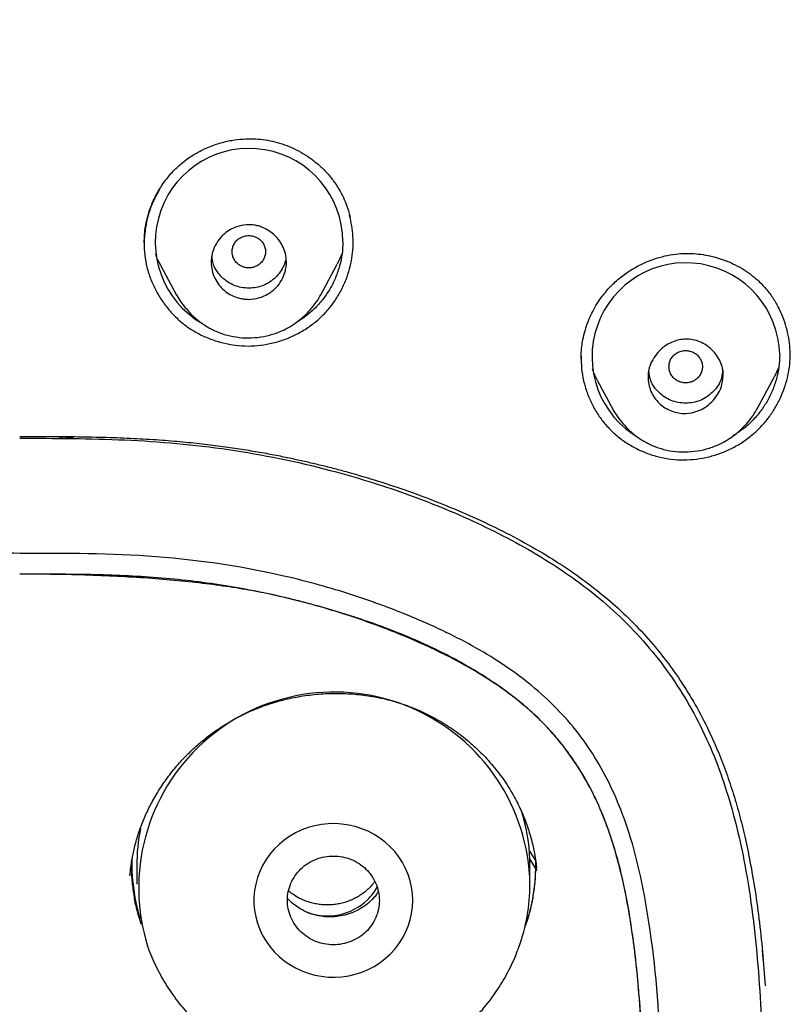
# Model space of a CAD drawing. Header units: millimetres. Extents: x 8 to 1894, y 12 to 2723.
# Tile 89 of 152: x 697 to 716, y 1840 to 1864. Entities that reach past the tile are written whole.
import ezdxf

# ---------------------------------------------------------------- set-up
doc = ezdxf.new("R2010")
doc.units = ezdxf.units.MM

msp = doc.modelspace()

# ---------------------------------------------------------------- linework, layer by layer
at = {"color": 7, "linetype": 'Continuous', "lineweight": 30}
for p, q in [((700.086, 1858.68), (700.1, 1858.98)), ((704.815, 1858.426), (704.698, 1858.173)), ((700.475, 1858.149), (700.858, 1857.43)), ((704.31, 1857.445), (704.698, 1858.173)), ((704.313, 1857.453), (704.308, 1857.446)), ((710.531, 1855.912), (710.531, 1855.907)), ((715.258, 1855.716), (715.144, 1855.473)), ((710.917, 1855.403), (711.296, 1854.691)), ((714.751, 1854.732), (715.145, 1855.472)), ((711.298, 1854.692), (711.294, 1854.699)), ((714.753, 1854.74), (714.749, 1854.733)), ((698.092, 1854.054), (698.092, 1854.008)), ((698.119, 1854.008), (698.119, 1854.053)), ((710.86, 1845.409), (710.852, 1845.44)), ((709.294, 1844.142), (709.438, 1843.921)), ((699.907, 1843.797), (699.907, 1843.355)), ((709.307, 1843.797), (709.305, 1843.945)), ((709.305, 1843.945), (709.441, 1843.732)), ((709.307, 1843.355), (709.307, 1843.797)), ((709.436, 1843.95), (709.438, 1843.921)), ((709.47, 1843.686), (709.461, 1843.752)), ((699.741, 1843.564), (699.754, 1843.668)), ((699.744, 1843.598), (699.743, 1843.57)), ((711.828, 1841.572), (711.822, 1841.675)), ((714.863, 1841.781), (714.875, 1841.552))]:
    msp.add_line(p, q, dxfattribs=at)
at = {"color": 7, "linetype": 'Continuous', "lineweight": 30, "flags": 128}
msp.add_lwpolyline([(706.507, 1842.969), (706.5, 1843.126), (706.479, 1843.283), (706.444, 1843.437), (706.396, 1843.588), (706.334, 1843.734), (706.259, 1843.875), (706.173, 1844.009), (706.074, 1844.135), (705.965, 1844.252), (705.846, 1844.36), (705.717, 1844.458), (705.581, 1844.545), (705.437, 1844.62), (705.287, 1844.682), (705.132, 1844.732), (704.973, 1844.769), (704.811, 1844.793), (704.648, 1844.803), (704.485, 1844.8), (704.322, 1844.783), (704.162, 1844.753), (704.004, 1844.709), (703.852, 1844.653), (703.705, 1844.584), (703.564, 1844.503), (703.432, 1844.41), (703.308, 1844.307), (703.193, 1844.195), (703.089, 1844.073), (702.997, 1843.943), (702.916, 1843.805), (702.848, 1843.662), (702.793, 1843.513), (702.751, 1843.36), (702.723, 1843.205), (702.709, 1843.047), (702.709, 1842.89), (702.723, 1842.732), (702.751, 1842.577), (702.793, 1842.424), (702.848, 1842.275), (702.916, 1842.132), (702.997, 1841.995), (703.089, 1841.864), (703.193, 1841.742), (703.308, 1841.63), (703.432, 1841.527), (703.564, 1841.434), (703.705, 1841.353), (703.852, 1841.285), (704.004, 1841.228), (704.162, 1841.184), (704.322, 1841.154), (704.485, 1841.137), (704.648, 1841.134), (704.811, 1841.144), (704.973, 1841.168), (705.132, 1841.205), (705.287, 1841.255), (705.437, 1841.317), (705.581, 1841.392), (705.717, 1841.479), (705.846, 1841.577), (705.965, 1841.685), (706.074, 1841.802), (706.173, 1841.928), (706.259, 1842.062), (706.334, 1842.203), (706.396, 1842.349), (706.444, 1842.5), (706.479, 1842.654), (706.5, 1842.811), (706.507, 1842.969)], dxfattribs=at)
at = {"color": 7, "linetype": 'Continuous', "lineweight": 30}
for centre, radius, start, end in [((702.592, 1858.699), 2.242, 0.3434, 240.1683), ((713.035, 1855.963), 2.244, 1.2389, 240.2174), ((704.63, 1843.27), 4.678, 1.0473, 197.6317), ((704.908, 1843.795), 4.399, 1.9528, 16.6211), ((704.298, 1843.796), 4.391, 168.2288, 179.9962), ((704.508, 1843.934), 1.32, 313.9646, 330.502), ((704.906, 1843.356), 4.401, 340.0107, 359.9844), ((704.46, 1843.995), 1.397, 249.3712, 313.6407)]:
    msp.add_arc(centre, radius, start, end, dxfattribs=at)
for points, knots in [([(746.132, 1797.158), (746.593, 1798.387), (747.512, 1800.831), (748.495, 1804.601), (749.27, 1808.382), (749.853, 1812.175), (750.34, 1816.36), (750.695, 1820.94), (750.905, 1825.905), (751, 1831.452), (750.99, 1837.581), (750.978, 1844.311), (750.875, 1851.06), (750.555, 1857.838), (750.011, 1863.494), (749.341, 1868.017), (748.676, 1871.415), (747.796, 1874.799), (746.641, 1878.144), (745.224, 1881.22), (743.546, 1883.984), (741.653, 1886.399), (739.443, 1888.544), (737.004, 1890.399), (734.422, 1891.997), (731.301, 1893.599), (727.614, 1895.121), (723.365, 1896.49), (719.049, 1897.572), (714.683, 1898.4), (710.282, 1898.968), (705.871, 1899.292), (701.478, 1899.419), (697.107, 1899.43), (692.736, 1899.418), (688.344, 1899.29), (683.933, 1898.968), (679.531, 1898.4), (675.166, 1897.573), (670.85, 1896.491), (666.6, 1895.12), (662.914, 1893.6), (659.793, 1891.997), (657.21, 1890.4), (654.772, 1888.545), (652.562, 1886.4), (650.668, 1883.984), (648.991, 1881.22), (647.573, 1878.144), (646.418, 1874.799), (645.539, 1871.415), (644.873, 1868.018), (644.203, 1863.495), (643.659, 1857.838), (643.34, 1851.061), (643.237, 1844.312), (643.225, 1837.582), (643.214, 1831.001), (643.338, 1824.548), (643.685, 1818.223), (644.263, 1812.764), (644.982, 1808.18), (645.752, 1804.467), (646.726, 1800.765), (647.629, 1798.364), (648.083, 1797.158)], [0, 0, 0, 0, 0.01422, 0.028301, 0.042283, 0.056188, 0.070046, 0.088148, 0.106186, 0.124159, 0.148558, 0.172923, 0.197399, 0.221993, 0.24671, 0.259145, 0.27167, 0.284302, 0.297067, 0.309991, 0.320883, 0.3319, 0.342924, 0.353811, 0.364567, 0.375221, 0.391058, 0.40678, 0.422432, 0.438055, 0.453668, 0.469227, 0.484683, 0.500001, 0.515318, 0.530774, 0.546334, 0.561944, 0.577571, 0.59322, 0.608942, 0.624779, 0.635434, 0.646191, 0.657076, 0.668103, 0.679114, 0.690014, 0.702933, 0.7157, 0.728331, 0.740856, 0.753291, 0.778008, 0.802602, 0.827078, 0.851444, 0.875842, 0.898728, 0.921719, 0.944802, 0.958463, 0.9722, 0.986034, 1, 1, 1, 1]), ([(744.739, 1797.28), (745.115, 1798.268), (745.867, 1800.241), (746.729, 1803.282), (747.443, 1806.352), (748.014, 1809.446), (748.474, 1812.555), (748.907, 1816.267), (749.256, 1820.586), (749.479, 1825.507), (749.58, 1830.652), (749.585, 1836.017), (749.57, 1841.606), (749.512, 1847.199), (749.34, 1852.796), (748.985, 1858.392), (748.481, 1863.045), (747.916, 1866.75), (747.389, 1869.517), (746.731, 1872.261), (745.916, 1874.969), (744.909, 1877.621), (743.78, 1879.973), (742.562, 1882.016), (741.314, 1883.764), (739.899, 1885.389), (738.155, 1887.037), (736.053, 1888.646), (733.602, 1890.178), (730.864, 1891.6), (727.851, 1892.896), (724.575, 1894.053), (721.236, 1895.018), (717.85, 1895.814), (714.145, 1896.505), (710.119, 1897.034), (705.784, 1897.362), (701.445, 1897.494), (697.108, 1897.507), (692.771, 1897.492), (688.43, 1897.359), (684.095, 1897.034), (680.069, 1896.506), (676.364, 1895.816), (672.979, 1895.019), (669.64, 1894.052), (666.364, 1892.895), (663.349, 1891.601), (660.612, 1890.178), (658.162, 1888.646), (656.061, 1887.037), (654.316, 1885.39), (652.903, 1883.763), (651.652, 1882.017), (650.437, 1879.972), (649.307, 1877.621), (648.299, 1874.969), (647.485, 1872.261), (646.827, 1869.517), (646.299, 1866.75), (645.734, 1863.045), (645.231, 1858.392), (644.876, 1852.796), (644.703, 1847.199), (644.645, 1841.607), (644.63, 1836.018), (644.636, 1830.727), (644.73, 1825.732), (644.934, 1821.034), (645.293, 1816.341), (645.773, 1812.242), (646.323, 1808.738), (646.885, 1805.824), (647.579, 1802.934), (648.408, 1800.071), (649.119, 1798.211), (649.475, 1797.28)], [0, 0, 0, 0, 0.011709, 0.0234, 0.035079, 0.046745, 0.058401, 0.070053, 0.08835, 0.106637, 0.124908, 0.145647, 0.166375, 0.187119, 0.207887, 0.228673, 0.249479, 0.259892, 0.270315, 0.28075, 0.291198, 0.301658, 0.31213, 0.319994, 0.327864, 0.335737, 0.343609, 0.354092, 0.364563, 0.37502, 0.38755, 0.400066, 0.41258, 0.425091, 0.437599, 0.45323, 0.468841, 0.484431, 0.499999, 0.515569, 0.531166, 0.546782, 0.562408, 0.574915, 0.587424, 0.599934, 0.612454, 0.624987, 0.635443, 0.645912, 0.656393, 0.664263, 0.672136, 0.680006, 0.687871, 0.698343, 0.708803, 0.71925, 0.729685, 0.740108, 0.750521, 0.771326, 0.792113, 0.81288, 0.833624, 0.854353, 0.875091, 0.892532, 0.909986, 0.927451, 0.944927, 0.955919, 0.966921, 0.977933, 0.988958, 1, 1, 1, 1]), ([(700.1, 1858.98), (700.114, 1859.063), (700.14, 1859.227), (700.209, 1859.462), (700.311, 1859.719), (700.455, 1859.988), (700.647, 1860.256), (700.86, 1860.486), (701.088, 1860.677), (701.325, 1860.831), (701.587, 1860.964), (701.87, 1861.067), (702.166, 1861.136), (702.44, 1861.169), (702.69, 1861.173), (702.925, 1861.155), (703.154, 1861.115), (703.382, 1861.051), (703.609, 1860.964), (703.829, 1860.854), (704.042, 1860.72), (704.245, 1860.563), (704.433, 1860.383), (704.601, 1860.184), (704.741, 1859.977), (704.847, 1859.775), (704.924, 1859.589), (704.976, 1859.431), (705, 1859.336), (705.009, 1859.296)], [0, 0, 0, 0, 0.036569, 0.072123, 0.106668, 0.156542, 0.204054, 0.249172, 0.291917, 0.332369, 0.370593, 0.418084, 0.461591, 0.501083, 0.53655, 0.569145, 0.602376, 0.636463, 0.671246, 0.706745, 0.742974, 0.779935, 0.817632, 0.856076, 0.892988, 0.926219, 0.95575, 0.981596, 1, 1, 1, 1]), ([(700.454, 1859.97), (700.372, 1859.816), (700.248, 1859.584), (700.148, 1859.248), (700.12, 1859.075), (700.105, 1858.989)], [0, 0, 0, 0, 0.497468, 0.748724, 1, 1, 1, 1]), ([(704.912, 1857.81), (704.941, 1857.892), (705, 1858.057), (705.071, 1858.4), (705.099, 1858.838), (705.031, 1859.178), (704.996, 1859.347)], [0, 0, 0, 0, 0.167875, 0.335573, 0.670523, 1, 1, 1, 1]), ([(703.486, 1858.232), (703.484, 1858.19), (703.48, 1858.108), (703.446, 1857.955), (703.375, 1857.786), (703.251, 1857.619), (703.109, 1857.498), (702.963, 1857.415), (702.791, 1857.353), (702.63, 1857.329), (702.485, 1857.337), (702.383, 1857.354), (702.264, 1857.388), (702.128, 1857.449), (701.987, 1857.548), (701.863, 1857.679), (701.765, 1857.839), (701.701, 1858.023), (701.681, 1858.197), (701.692, 1858.345), (701.726, 1858.499), (701.799, 1858.669), (701.923, 1858.835), (702.066, 1858.956), (702.212, 1859.038), (702.382, 1859.099), (702.542, 1859.122), (702.687, 1859.114), (702.789, 1859.096), (702.962, 1859.041), (703.142, 1858.931), (703.302, 1858.762), (703.401, 1858.606), (703.471, 1858.427), (703.481, 1858.297), (703.486, 1858.232)], [0, 0, 0, 0, 0.022408, 0.043936, 0.083992, 0.120545, 0.153675, 0.183151, 0.209284, 0.250674, 0.268281, 0.286378, 0.3052, 0.334458, 0.365157, 0.397016, 0.43045, 0.465179, 0.501199, 0.523692, 0.545214, 0.585548, 0.622147, 0.655235, 0.684734, 0.71059, 0.751454, 0.769166, 0.787561, 0.806428, 0.865888, 0.897569, 0.930496, 0.964706, 1, 1, 1, 1]), ([(700.105, 1858.989), (700.093, 1858.89), (700.08, 1858.787), (700.087, 1858.685), (700.087, 1858.682)], [0, 0, 0, 0, 0.966329, 1, 1, 1, 1]), ([(700.105, 1858.989), (700.096, 1858.888), (700.077, 1858.689), (700.093, 1858.391), (700.144, 1858.102), (700.232, 1857.82), (700.357, 1857.547), (700.515, 1857.287), (700.7, 1857.047), (700.91, 1856.834), (701.142, 1856.651), (701.397, 1856.499), (701.674, 1856.377), (701.966, 1856.287), (702.266, 1856.23), (702.568, 1856.212), (702.869, 1856.231), (703.166, 1856.285), (703.455, 1856.374), (703.733, 1856.498), (703.995, 1856.652), (704.235, 1856.833), (704.448, 1857.04), (704.632, 1857.272), (704.791, 1857.529), (704.871, 1857.715), (704.912, 1857.81)], [0, 0, 0, 0, 0.042453, 0.083767, 0.124557, 0.165458, 0.207104, 0.250096, 0.292559, 0.333856, 0.374613, 0.415483, 0.457112, 0.500111, 0.541991, 0.58339, 0.62495, 0.666652, 0.708114, 0.749935, 0.792429, 0.83376, 0.874546, 0.915427, 0.957043, 1, 1, 1, 1]), ([(702.186, 1858.471), (702.188, 1858.437), (702.194, 1858.37), (702.236, 1858.276), (702.3, 1858.195), (702.384, 1858.133), (702.481, 1858.094), (702.586, 1858.08), (702.691, 1858.094), (702.788, 1858.133), (702.872, 1858.195), (702.936, 1858.276), (702.976, 1858.37), (702.99, 1858.472), (702.976, 1858.573), (702.936, 1858.667), (702.872, 1858.748), (702.787, 1858.81), (702.69, 1858.848), (702.585, 1858.862), (702.481, 1858.848), (702.383, 1858.809), (702.299, 1858.748), (702.236, 1858.666), (702.194, 1858.572), (702.188, 1858.505), (702.186, 1858.471)], [0, 0, 0, 0, 0.041659, 0.083341, 0.125, 0.166659, 0.208341, 0.25, 0.291659, 0.333341, 0.375, 0.416659, 0.458341, 0.5, 0.541659, 0.583341, 0.625, 0.666659, 0.708341, 0.75, 0.791659, 0.833341, 0.875, 0.916659, 0.958341, 1, 1, 1, 1]), ([(704.834, 1858.712), (704.83, 1858.615), (704.823, 1858.422), (704.762, 1858.135), (704.667, 1857.857), (704.537, 1857.592), (704.374, 1857.349), (704.181, 1857.128), (703.959, 1856.937), (703.8, 1856.82), (703.712, 1856.777), (703.711, 1856.776)], [0, 0, 0, 0, 0.124667, 0.249198, 0.375756, 0.501516, 0.625654, 0.750314, 0.874459, 0.998583, 1, 1, 1, 1]), ([(700.479, 1858.151), (700.451, 1858.199), (700.402, 1858.284), (700.37, 1858.378), (700.356, 1858.42)], [0, 0, 0, 0, 0.551476, 1, 1, 1, 1]), ([(703.473, 1858.336), (703.472, 1858.323), (703.466, 1858.255), (703.405, 1858.081), (703.27, 1857.888), (703.089, 1857.742), (702.882, 1857.632), (702.643, 1857.592), (702.408, 1857.612), (702.238, 1857.66), (702.083, 1857.741), (701.946, 1857.852), (701.832, 1857.985), (701.728, 1858.159), (701.712, 1858.299), (701.703, 1858.383)], [0, 0, 0, 0, 0.015212, 0.082172, 0.217869, 0.287592, 0.354487, 0.490234, 0.560007, 0.6269, 0.693692, 0.763176, 0.833065, 0.900072, 1, 1, 1, 1]), ([(711.011, 1857.377), (711.082, 1857.465), (711.22, 1857.64), (711.465, 1857.859), (711.724, 1858.042), (711.991, 1858.187), (712.261, 1858.297), (712.528, 1858.373), (712.789, 1858.418), (713.039, 1858.434), (713.278, 1858.426), (713.502, 1858.397), (713.71, 1858.351), (713.931, 1858.284), (714.155, 1858.193), (714.377, 1858.074), (714.572, 1857.943), (714.766, 1857.785), (714.954, 1857.589), (715.126, 1857.362), (715.215, 1857.199), (715.258, 1857.121)], [0, 0, 0, 0, 0.066348, 0.130367, 0.192035, 0.251257, 0.307935, 0.362013, 0.413485, 0.462452, 0.50903, 0.553236, 0.595056, 0.634467, 0.689006, 0.738033, 0.783293, 0.828163, 0.887366, 0.945876, 1, 1, 1, 1]), ([(700.854, 1857.438), (700.885, 1857.386), (700.933, 1857.304), (701.014, 1857.196), (701.111, 1857.075), (701.252, 1856.926), (701.451, 1856.763), (701.678, 1856.622), (701.932, 1856.511), (702.21, 1856.438), (702.501, 1856.406), (702.798, 1856.418), (703.09, 1856.472), (703.37, 1856.57), (703.603, 1856.695), (703.788, 1856.828), (703.93, 1856.951), (704.07, 1857.098), (704.202, 1857.262), (704.278, 1857.392), (704.314, 1857.453)], [0, 0, 0, 0, 0.043861, 0.068468, 0.095124, 0.15347, 0.214564, 0.277903, 0.343263, 0.411041, 0.480454, 0.550197, 0.620071, 0.689944, 0.759811, 0.806446, 0.851407, 0.893158, 0.94994, 1, 1, 1, 1]), ([(710.531, 1855.911), (710.531, 1855.93), (710.531, 1855.98), (710.535, 1856.077), (710.547, 1856.212), (710.574, 1856.386), (710.625, 1856.595), (710.696, 1856.805), (710.785, 1857.006), (710.885, 1857.192), (710.968, 1857.314), (711.011, 1857.377)], [0, 0, 0, 0, 0.038469, 0.101213, 0.188534, 0.300625, 0.437668, 0.599825, 0.721974, 0.855358, 1, 1, 1, 1]), ([(714.658, 1854.126), (714.722, 1854.185), (714.851, 1854.305), (715.019, 1854.508), (715.167, 1854.727), (715.291, 1854.959), (715.392, 1855.202), (715.466, 1855.452), (715.514, 1855.708), (715.534, 1855.966), (715.524, 1856.224), (715.487, 1856.48), (715.422, 1856.73), (715.341, 1856.956), (715.271, 1857.091), (715.241, 1857.15)], [0, 0, 0, 0, 0.078219, 0.156697, 0.235382, 0.314156, 0.392867, 0.471369, 0.549549, 0.62737, 0.705143, 0.783157, 0.861384, 0.939757, 1, 1, 1, 1]), ([(713.93, 1855.512), (713.92, 1855.415), (713.902, 1855.255), (713.794, 1855.046), (713.665, 1854.883), (713.502, 1854.751), (713.294, 1854.642), (713.015, 1854.584), (712.682, 1854.645), (712.38, 1854.832), (712.212, 1855.078), (712.142, 1855.301), (712.119, 1855.515), (712.161, 1855.734), (712.266, 1855.943), (712.395, 1856.105), (712.555, 1856.236), (712.763, 1856.345), (712.986, 1856.393), (713.204, 1856.373), (713.427, 1856.305), (713.672, 1856.142), (713.842, 1855.903), (713.919, 1855.685), (713.926, 1855.57), (713.93, 1855.512)], [0, 0, 0, 0, 0.052276, 0.086088, 0.125167, 0.163317, 0.196887, 0.250057, 0.311886, 0.374196, 0.437047, 0.468982, 0.500959, 0.553131, 0.586992, 0.625752, 0.663235, 0.696627, 0.75054, 0.781808, 0.813114, 0.875316, 0.937523, 0.96881, 1, 1, 1, 1]), ([(710.532, 1855.974), (710.533, 1855.877), (710.535, 1855.679), (710.585, 1855.387), (710.668, 1855.1), (710.787, 1854.825), (710.937, 1854.565), (711.119, 1854.328), (711.329, 1854.116), (711.563, 1853.931), (711.821, 1853.776), (712.098, 1853.653), (712.387, 1853.562), (712.685, 1853.508), (712.986, 1853.491), (713.288, 1853.51), (713.587, 1853.566), (713.879, 1853.657), (714.159, 1853.781), (714.422, 1853.935), (714.579, 1854.062), (714.658, 1854.126)], [0, 0, 0, 0, 0.0515584, 0.1041656, 0.1565985, 0.2096267, 0.2625808, 0.3149655, 0.3676047, 0.4199173, 0.4723544, 0.5257077, 0.578759, 0.6311577, 0.6837055, 0.7360573, 0.7885004, 0.8418149, 0.8949476, 0.9474188, 1, 1, 1, 1]), ([(712.63, 1855.723), (712.633, 1855.689), (712.638, 1855.622), (712.68, 1855.527), (712.744, 1855.446), (712.828, 1855.385), (712.926, 1855.346), (713.03, 1855.332), (713.135, 1855.346), (713.232, 1855.385), (713.316, 1855.447), (713.38, 1855.528), (713.42, 1855.622), (713.435, 1855.723), (713.42, 1855.824), (713.38, 1855.918), (713.316, 1856), (713.232, 1856.061), (713.134, 1856.1), (713.03, 1856.114), (712.925, 1856.1), (712.828, 1856.061), (712.743, 1855.999), (712.68, 1855.918), (712.638, 1855.824), (712.633, 1855.756), (712.63, 1855.723)], [0, 0, 0, 0, 0.041659, 0.083341, 0.125, 0.166659, 0.208341, 0.25, 0.291659, 0.333341, 0.375, 0.416659, 0.458341, 0.5, 0.541659, 0.583341, 0.625, 0.666659, 0.708341, 0.75, 0.791659, 0.833341, 0.875, 0.916659, 0.958341, 1, 1, 1, 1]), ([(715.279, 1856.011), (715.275, 1855.915), (715.267, 1855.722), (715.207, 1855.435), (715.111, 1855.157), (714.981, 1854.892), (714.818, 1854.647), (714.625, 1854.426), (714.409, 1854.231), (714.247, 1854.126), (714.167, 1854.075)], [0, 0, 0, 0, 0.1252067, 0.2503322, 0.3775831, 0.5038727, 0.6286126, 0.7539523, 0.8787716, 1, 1, 1, 1]), ([(710.921, 1855.406), (710.895, 1855.451), (710.846, 1855.535), (710.815, 1855.627), (710.8, 1855.67)], [0, 0, 0, 0, 0.533639, 1, 1, 1, 1]), ([(713.915, 1855.648), (713.905, 1855.56), (713.881, 1855.357), (713.679, 1855.095), (713.387, 1854.894), (713.031, 1854.834), (712.674, 1854.893), (712.383, 1855.094), (712.186, 1855.343), (712.163, 1855.531), (712.154, 1855.604)], [0, 0, 0, 0, 0.104368, 0.238993, 0.373888, 0.508563, 0.643505, 0.778038, 0.913208, 1, 1, 1, 1]), ([(711.292, 1854.7), (711.324, 1854.646), (711.392, 1854.531), (711.53, 1854.359), (711.693, 1854.186), (711.893, 1854.025), (712.12, 1853.887), (712.374, 1853.778), (712.651, 1853.709), (712.942, 1853.68), (713.238, 1853.694), (713.529, 1853.751), (713.809, 1853.851), (714.069, 1853.992), (714.298, 1854.166), (714.489, 1854.357), (714.641, 1854.547), (714.718, 1854.678), (714.754, 1854.74)], [0, 0, 0, 0, 0.044597, 0.096026, 0.154256, 0.215252, 0.278502, 0.343769, 0.411387, 0.480618, 0.550139, 0.619796, 0.6895, 0.759221, 0.828562, 0.89241, 0.949449, 1, 1, 1, 1]), ([(697.107, 1854.058), (697.36, 1854.057), (697.852, 1854.057), (698.573, 1854.051), (699.255, 1854.036), (699.899, 1854.01), (700.503, 1853.973), (701.066, 1853.925), (701.588, 1853.869), (702.073, 1853.805), (702.524, 1853.737), (702.94, 1853.665), (703.323, 1853.593), (703.672, 1853.52), (703.999, 1853.447), (704.316, 1853.371), (704.633, 1853.291), (705.088, 1853.168), (705.681, 1852.993), (706.41, 1852.75), (707.14, 1852.477), (707.864, 1852.173), (708.576, 1851.84), (709.269, 1851.476), (709.911, 1851.093), (710.502, 1850.693), (711.042, 1850.279), (711.552, 1849.832), (712.026, 1849.351), (712.463, 1848.839), (712.863, 1848.295), (713.226, 1847.718), (713.523, 1847.16), (713.766, 1846.629), (713.963, 1846.136), (714.139, 1845.626), (714.295, 1845.101), (714.433, 1844.556), (714.563, 1843.95), (714.682, 1843.274), (714.787, 1842.52), (714.873, 1841.732), (714.912, 1841.195), (714.932, 1840.925)], [0, 0, 0, 0, 0.029695, 0.057897, 0.084622, 0.109887, 0.133713, 0.155705, 0.176278, 0.195448, 0.213226, 0.229944, 0.245233, 0.2591, 0.271888, 0.28467, 0.297534, 0.310487, 0.340257, 0.370503, 0.401243, 0.432364, 0.463468, 0.494425, 0.525294, 0.552309, 0.579403, 0.606454, 0.633386, 0.66029, 0.687258, 0.714498, 0.742404, 0.76351, 0.784888, 0.80659, 0.828665, 0.851156, 0.874513, 0.903627, 0.934419, 0.966925, 1, 1, 1, 1]), ([(697.107, 1854.013), (697.947, 1854.012), (699.614, 1854.009), (702.106, 1853.79), (704.345, 1853.331), (706.326, 1852.721), (708.051, 1852.019), (709.683, 1851.155), (711.172, 1850.088), (712.42, 1848.771), (713.388, 1847.251), (714.054, 1845.575), (714.521, 1843.621), (714.788, 1841.409), (714.894, 1838.966), (714.883, 1836.507), (714.92, 1834.838), (714.879, 1833.994), (714.877, 1833.971)], [0, 0, 0, 0, 0.077399, 0.153758, 0.230269, 0.287944, 0.34528, 0.402582, 0.459225, 0.515457, 0.571924, 0.628596, 0.68602, 0.763045, 0.840834, 0.91929, 0.99786, 1, 1, 1, 1]), ([(698.432, 1854.05), (698.416, 1854.046), (698.393, 1854.039), (698.356, 1854.032), (698.327, 1854.027), (698.28, 1854.02), (698.212, 1854.012), (698.122, 1854.007), (698.063, 1854.007), (698.035, 1854.007)], [0, 0, 0, 0, 0.163831, 0.243883, 0.322062, 0.398366, 0.615711, 0.816259, 1, 1, 1, 1]), ([(697.107, 1851.263), (696.382, 1851.264), (694.932, 1851.265), (692.761, 1851.109), (690.8, 1850.752), (689.061, 1850.264), (687.545, 1849.688), (686.091, 1848.981), (684.752, 1848.079), (683.637, 1846.917), (682.842, 1845.528), (682.337, 1844.016), (681.951, 1841.935), (681.802, 1840.28), (681.792, 1839.158), (681.791, 1839.091)], [0, 0, 0, 0, 0.0944754, 0.1888547, 0.2832726, 0.3541053, 0.4249165, 0.4958121, 0.5664822, 0.6371527, 0.7078267, 0.7784489, 0.8493825, 0.9909633, 1, 1, 1, 1]), ([(712.423, 1839.111), (712.422, 1839.17), (712.412, 1840.285), (712.264, 1841.931), (711.878, 1844.013), (711.373, 1845.525), (710.579, 1846.916), (709.463, 1848.076), (708.129, 1848.984), (706.672, 1849.689), (705.154, 1850.263), (703.069, 1850.851), (700.372, 1851.263), (698.196, 1851.263), (697.107, 1851.263)], [0, 0, 0, 0, 0.007977, 0.149721, 0.220735, 0.291442, 0.362204, 0.432959, 0.503633, 0.574667, 0.645634, 0.7165, 0.858181, 1, 1, 1, 1]), ([(697.128, 1820.931), (697.551, 1820.931), (698.394, 1820.932), (699.656, 1820.972), (700.914, 1821.084), (702.161, 1821.29), (703.496, 1821.62), (704.9, 1822.097), (706.191, 1822.669), (707.279, 1823.25), (708.17, 1823.815), (708.936, 1824.403), (709.567, 1825.007), (710.074, 1825.605), (710.517, 1826.247), (710.93, 1827.005), (711.279, 1827.886), (711.556, 1828.876), (711.78, 1830.049), (711.936, 1831.402), (712.018, 1832.932), (712.039, 1834.467), (712.036, 1836.066), (712.039, 1837.728), (712.005, 1839.453), (711.91, 1840.942), (711.762, 1842.191), (711.594, 1843.2), (711.351, 1844.193), (711.038, 1845.079), (710.658, 1845.849), (710.235, 1846.504), (709.738, 1847.109), (709.103, 1847.707), (708.32, 1848.27), (707.404, 1848.791), (706.287, 1849.309), (704.965, 1849.802), (703.438, 1850.23), (701.881, 1850.532), (700.301, 1850.707), (698.707, 1850.765), (697.641, 1850.765), (697.107, 1850.765)], [0, 0, 0, 0, 0.024906, 0.049746, 0.074517, 0.09932, 0.124308, 0.155638, 0.186893, 0.207788, 0.228681, 0.249507, 0.265131, 0.28078, 0.296418, 0.312016, 0.332817, 0.353692, 0.374499, 0.405554, 0.436697, 0.467924, 0.499157, 0.534095, 0.569015, 0.603947, 0.624587, 0.645281, 0.665923, 0.686483, 0.702101, 0.717782, 0.733483, 0.74919, 0.770118, 0.791068, 0.812016, 0.843428, 0.874758, 0.905892, 0.937096, 0.968517, 1, 1, 1, 1]), ([(697.128, 1820.931), (697.413, 1820.932), (697.971, 1820.935), (698.787, 1820.961), (699.564, 1821.003), (700.303, 1821.062), (701.025, 1821.14), (701.726, 1821.24), (702.38, 1821.359), (702.813, 1821.457), (703.044, 1821.516), (703.114, 1821.534), (703.183, 1821.552), (703.251, 1821.571), (703.319, 1821.59), (703.646, 1821.683), (704.22, 1821.862), (705.021, 1822.151), (705.783, 1822.468), (706.446, 1822.784), (707.019, 1823.091), (707.509, 1823.381), (707.884, 1823.625), (708.154, 1823.815), (708.328, 1823.941), (708.499, 1824.07), (708.666, 1824.201), (708.83, 1824.335), (709.072, 1824.54), (709.382, 1824.826), (709.742, 1825.207), (710.017, 1825.542), (710.222, 1825.819), (710.368, 1826.032), (710.507, 1826.25), (710.638, 1826.473), (710.762, 1826.701), (710.916, 1827.012), (711.093, 1827.417), (711.279, 1827.929), (711.424, 1828.409), (711.536, 1828.849), (711.601, 1829.142), (711.642, 1829.344), (711.662, 1829.45), (711.682, 1829.558), (711.702, 1829.666), (711.72, 1829.776), (711.76, 1830.019), (711.815, 1830.404), (711.878, 1830.941), (711.936, 1831.57), (711.967, 1832.047), (711.984, 1832.362), (711.988, 1832.442), (711.991, 1832.523), (711.995, 1832.604), (711.998, 1832.685), (712.002, 1832.767), (712.005, 1832.849), (712.01, 1832.996), (712.016, 1833.224), (712.023, 1833.549), (712.028, 1833.925), (712.031, 1834.291), (712.033, 1834.636), (712.035, 1834.951), (712.036, 1835.285), (712.037, 1835.639), (712.037, 1836.097), (712.036, 1836.639), (712.033, 1837.242), (712.028, 1837.805), (712.021, 1838.325), (712.011, 1838.804), (711.999, 1839.241), (711.986, 1839.581), (711.975, 1839.833), (711.964, 1840.035), (711.951, 1840.257), (711.934, 1840.504), (711.914, 1840.753), (711.895, 1840.978), (711.876, 1841.176), (711.859, 1841.345), (711.841, 1841.512), (711.821, 1841.677), (711.801, 1841.84), (711.78, 1842.002), (711.736, 1842.324), (711.661, 1842.795), (711.54, 1843.4), (711.429, 1843.85), (711.342, 1844.156), (711.289, 1844.333), (711.233, 1844.505), (711.176, 1844.673), (711.116, 1844.837), (711.054, 1844.996), (710.942, 1845.264), (710.768, 1845.634), (710.508, 1846.092), (710.271, 1846.441), (710.077, 1846.695), (709.938, 1846.865), (709.792, 1847.03), (709.641, 1847.19), (709.485, 1847.345), (709.322, 1847.495), (709.074, 1847.709), (708.727, 1847.979), (708.268, 1848.295), (707.775, 1848.593), (707.251, 1848.875), (706.707, 1849.134), (706.145, 1849.371), (705.567, 1849.589), (705.033, 1849.768), (704.549, 1849.916), (704.235, 1850.004), (704.026, 1850.06), (703.928, 1850.086), (703.829, 1850.111), (703.729, 1850.137), (703.629, 1850.162), (703.528, 1850.186), (703.277, 1850.247), (702.862, 1850.336), (702.269, 1850.44), (701.636, 1850.529), (700.966, 1850.604), (700.261, 1850.664), (699.522, 1850.71), (698.75, 1850.742), (697.941, 1850.762), (697.389, 1850.764), (697.107, 1850.765)], [0, 0, 0, 0, 0.016812, 0.032868, 0.048174, 0.062742, 0.076581, 0.090979, 0.104533, 0.115781, 0.117209, 0.118625, 0.120032, 0.121428, 0.122813, 0.124189, 0.141527, 0.158301, 0.174547, 0.190308, 0.201786, 0.21304, 0.224091, 0.228383, 0.232648, 0.236888, 0.241105, 0.245301, 0.249477, 0.260019, 0.270447, 0.28081, 0.285983, 0.291159, 0.296343, 0.301543, 0.306764, 0.312012, 0.322517, 0.333517, 0.345048, 0.352967, 0.361141, 0.363324, 0.365526, 0.367746, 0.369984, 0.372241, 0.374516, 0.384991, 0.395981, 0.407493, 0.423497, 0.425119, 0.42675, 0.42839, 0.430039, 0.431696, 0.433363, 0.435039, 0.436724, 0.442315, 0.448933, 0.456578, 0.465249, 0.471225, 0.477607, 0.484393, 0.491586, 0.499183, 0.512271, 0.524509, 0.535899, 0.546441, 0.556136, 0.564984, 0.572985, 0.576764, 0.580321, 0.585255, 0.590261, 0.595312, 0.600457, 0.60393, 0.607365, 0.610762, 0.614123, 0.617448, 0.620735, 0.623987, 0.637176, 0.649641, 0.661405, 0.665213, 0.668945, 0.672603, 0.676188, 0.679701, 0.683143, 0.686516, 0.697307, 0.707881, 0.718298, 0.722731, 0.727152, 0.731566, 0.735978, 0.740394, 0.744818, 0.749256, 0.760055, 0.771158, 0.782605, 0.794429, 0.806662, 0.818475, 0.83069, 0.843327, 0.851907, 0.860682, 0.86268, 0.864687, 0.866705, 0.868733, 0.870771, 0.872819, 0.874878, 0.886061, 0.897929, 0.910497, 0.923778, 0.937786, 0.952258, 0.967447, 0.983359, 1, 1, 1, 1]), ([(699.754, 1843.668), (699.761, 1843.729), (699.78, 1843.891), (699.831, 1844.154), (699.911, 1844.461), (700.016, 1844.772), (700.147, 1845.08), (700.308, 1845.394), (700.498, 1845.705), (700.718, 1846.009), (700.952, 1846.286), (701.198, 1846.538), (701.476, 1846.787), (701.794, 1847.03), (702.156, 1847.26), (702.538, 1847.458), (702.937, 1847.621), (703.349, 1847.75), (703.771, 1847.843), (704.2, 1847.9), (704.631, 1847.922), (705.063, 1847.908), (705.491, 1847.857), (705.912, 1847.771), (706.322, 1847.647), (706.719, 1847.487), (707.1, 1847.292), (707.465, 1847.064), (707.809, 1846.803), (708.132, 1846.51), (708.431, 1846.185), (708.705, 1845.824), (708.932, 1845.455), (709.113, 1845.087), (709.252, 1844.733), (709.355, 1844.385), (709.425, 1844.058), (709.452, 1843.851), (709.465, 1843.752)], [0, 0, 0, 0, 0.0135734, 0.0356399, 0.0585186, 0.0822199, 0.1064223, 0.1300858, 0.1576212, 0.1842419, 0.2099617, 0.2347892, 0.2589518, 0.2890977, 0.3192468, 0.3494204, 0.3796225, 0.4098589, 0.4401301, 0.4704262, 0.5007286, 0.5310161, 0.5612702, 0.5914813, 0.6216543, 0.6518135, 0.6821182, 0.7126497, 0.7434163, 0.7744208, 0.8058639, 0.8382532, 0.8716409, 0.899065, 0.9269375, 0.9534839, 0.9778202, 1, 1, 1, 1]), ([(699.992, 1842.518), (699.956, 1842.653), (699.878, 1842.943), (699.816, 1843.394), (699.788, 1843.745), (699.8, 1843.936), (699.802, 1843.971)], [0, 0, 0, 0, 0.285198, 0.610643, 0.927363, 1, 1, 1, 1]), ([(704.717, 1844.025), (704.646, 1844.028), (704.502, 1844.035), (704.289, 1843.99), (704.088, 1843.912), (703.907, 1843.796), (703.754, 1843.649), (703.634, 1843.474), (703.55, 1843.281), (703.507, 1843.076), (703.506, 1842.867), (703.549, 1842.661), (703.631, 1842.467), (703.751, 1842.293), (703.903, 1842.144), (704.084, 1842.029), (704.284, 1841.947), (704.496, 1841.906), (704.713, 1841.905), (704.925, 1841.946), (705.126, 1842.026), (705.307, 1842.141), (705.461, 1842.288), (705.581, 1842.463), (705.665, 1842.656), (705.708, 1842.861), (705.709, 1843.07), (705.666, 1843.276), (705.584, 1843.47), (705.464, 1843.644), (705.312, 1843.793), (705.131, 1843.908), (704.931, 1843.992), (704.788, 1844.014), (704.717, 1844.025)], [0, 0, 0, 0, 0.031061, 0.062447, 0.093909, 0.124931, 0.156104, 0.187403, 0.218802, 0.249925, 0.280979, 0.312416, 0.343806, 0.374919, 0.405988, 0.437349, 0.468823, 0.499849, 0.531031, 0.562322, 0.593726, 0.62485, 0.655913, 0.687348, 0.71874, 0.749861, 0.780929, 0.812298, 0.843778, 0.874801, 0.905991, 0.937278, 0.968796, 1, 1, 1, 1]), ([(700.012, 1842.404), (699.98, 1842.504), (699.911, 1842.717), (699.844, 1843.053), (699.799, 1843.406), (699.781, 1843.687), (699.788, 1843.849), (699.789, 1843.889)], [0, 0, 0, 0, 0.210084, 0.442133, 0.678623, 0.919201, 1, 1, 1, 1]), ([(709.438, 1843.921), (709.439, 1843.802), (709.44, 1843.565), (709.405, 1843.209), (709.342, 1842.858), (709.271, 1842.564), (709.207, 1842.393), (709.185, 1842.334)], [0, 0, 0, 0, 0.2197901, 0.4419092, 0.6626746, 0.8822296, 1, 1, 1, 1]), ([(709.438, 1843.921), (709.438, 1843.767), (709.437, 1843.462), (709.373, 1843.009), (709.293, 1842.647), (709.217, 1842.443), (709.194, 1842.382)], [0, 0, 0, 0, 0.2941098, 0.5848021, 0.8751526, 1, 1, 1, 1]), ([(705.598, 1843.418), (705.582, 1843.397), (705.541, 1843.342), (705.464, 1843.261), (705.368, 1843.175), (705.263, 1843.098), (705.152, 1843.031), (705.035, 1842.975), (704.912, 1842.929), (704.786, 1842.894), (704.657, 1842.871), (704.527, 1842.859), (704.395, 1842.859), (704.265, 1842.871), (704.136, 1842.894), (704.01, 1842.929), (703.888, 1842.974), (703.771, 1843.031), (703.66, 1843.098), (703.583, 1843.152), (703.545, 1843.186), (703.538, 1843.192)], [0, 0, 0, 0, 0.034832, 0.091397, 0.147861, 0.204228, 0.260506, 0.316702, 0.372827, 0.428892, 0.48491, 0.540892, 0.596851, 0.652799, 0.708746, 0.764703, 0.820684, 0.876703, 0.932772, 0.988905, 1, 1, 1, 1]), ([(705.68, 1843.176), (705.665, 1843.152), (705.615, 1843.071), (705.502, 1842.951), (705.343, 1842.822), (705.167, 1842.719), (704.981, 1842.642), (704.79, 1842.592), (704.597, 1842.569), (704.404, 1842.574), (704.206, 1842.607), (704.025, 1842.663), (703.861, 1842.739), (703.717, 1842.827), (703.599, 1842.919), (703.537, 1842.987), (703.514, 1843.012)], [0, 0, 0, 0, 0.035851, 0.118067, 0.200711, 0.282175, 0.362198, 0.440599, 0.517296, 0.592208, 0.668524, 0.754967, 0.818382, 0.886203, 0.958323, 1, 1, 1, 1]), ([(700.172, 1841.853), (700.174, 1841.848), (700.202, 1841.766), (700.266, 1841.61), (700.366, 1841.388), (700.478, 1841.172), (700.601, 1840.962), (700.734, 1840.758), (700.876, 1840.562), (701.029, 1840.374), (701.19, 1840.194), (701.36, 1840.022), (701.538, 1839.86), (701.724, 1839.707), (701.917, 1839.563), (702.118, 1839.43), (702.324, 1839.308), (702.536, 1839.196), (702.753, 1839.095), (702.975, 1839.006), (703.201, 1838.928), (703.431, 1838.862), (703.664, 1838.807), (703.899, 1838.765), (704.136, 1838.734), (704.374, 1838.716), (704.613, 1838.711), (704.852, 1838.717), (705.09, 1838.736), (705.328, 1838.767), (705.564, 1838.81), (705.797, 1838.865), (706.028, 1838.932), (706.255, 1839.012), (706.478, 1839.102), (706.696, 1839.205), (706.91, 1839.318), (707.117, 1839.443), (707.318, 1839.578), (707.512, 1839.724), (707.699, 1839.88), (707.878, 1840.045), (708.048, 1840.219), (708.21, 1840.402), (708.362, 1840.593), (708.504, 1840.792), (708.636, 1840.999), (708.758, 1841.211), (708.868, 1841.43), (708.964, 1841.644), (709.017, 1841.786), (709.041, 1841.852)], [0, 0, 0, 0, 0.00139, 0.022531, 0.043645, 0.064727, 0.085778, 0.106796, 0.12778, 0.14873, 0.169644, 0.190523, 0.211368, 0.232178, 0.252954, 0.273698, 0.294412, 0.315098, 0.335758, 0.356395, 0.377012, 0.397614, 0.418203, 0.438785, 0.459364, 0.479944, 0.50053, 0.521126, 0.541737, 0.562366, 0.583016, 0.603692, 0.624397, 0.645135, 0.665906, 0.686714, 0.707559, 0.728443, 0.749366, 0.770328, 0.791327, 0.812364, 0.833436, 0.854541, 0.875679, 0.896845, 0.918038, 0.939255, 0.960493, 0.981749, 1, 1, 1, 1])]:
    msp.add_open_spline(points, degree=3, knots=knots, dxfattribs=at)

doc.saveas('drawing.dxf')
